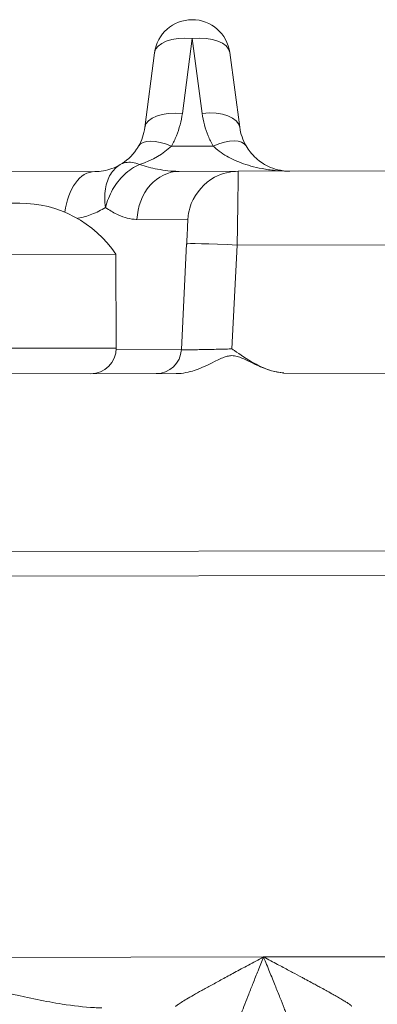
# Model space of a CAD drawing. Header units: inches. Extents: x 1 to 669, y 0 to 417.
# Tile 251 of 256: x 323.261 to 323.525, y 289.551 to 290.279. Entities that reach past the tile are written whole.
import ezdxf

# ---------------------------------------------------------------- set-up
doc = ezdxf.new("R2010")
doc.units = ezdxf.units.IN
doc.header["$LTSCALE"] = 12
doc.header["$MEASUREMENT"] = 0
doc.layers.get('0').update_dxf_attribs({"linetype": 'CONTINUOUS'})
doc.layers.add('X', color=1, linetype='CONTINUOUS')

# ---------------------------------------------------------------- blocks, each defined once
blk = doc.blocks.new('GASTRAIN RIGHT')
at = {"layer": 'X', "lineweight": 0}
for p, q in [((302.79873, 302.86828), (302.80589, 302.92354)), ((302.80589, 302.92354), (302.81328, 302.86831)), ((302.77812, 302.91313), (302.77096, 302.85786)), ((302.84109, 302.85801), (302.8337, 302.91324)), ((302.79058, 302.8441), (302.82153, 302.84416)), ((302.75277, 302.83041), (302.75281, 302.83043)), ((302.73398, 302.82529), (302.64464, 302.82511)), ((302.79631, 302.82542), (302.7963, 302.82542)), ((302.84005, 302.82552), (302.79631, 302.82542)), ((302.84005, 302.82552), (302.96755, 302.82578)), ((302.57258, 302.80172), (302.67857, 302.80194)), ((302.8028, 302.79002), (302.76517, 302.78994)), ((302.79796, 302.69365), (302.80189, 302.77182)), ((302.83534, 302.69422), (302.83921, 302.77092)), ((304.51095, 302.77442), (302.83921, 302.77092)), ((302.39563, 302.76338), (302.74968, 302.76412)), ((302.74968, 302.76412), (302.74983, 302.69483)), ((302.57462, 302.69446), (302.74983, 302.69483)), ((302.74979, 302.69355), (302.79796, 302.69365)), ((302.79402, 302.67594), (302.35166, 302.67501)), ((304.51919, 302.67954), (302.87368, 302.6761)), ((304.77799, 302.5488), (300.36824, 302.53957)), ((304.77803, 302.5306), (300.36828, 302.52138)), ((302.57374, 302.24414), (302.85869, 302.24473)), ((302.85869, 302.24473), (303.09226, 302.24522))]:
    blk.add_line(p, q, dxfattribs=at)
for centre, radius, start, end in [((302.80592, 302.90953), 0.02803, 90.11986, 172.61986), ((302.80592, 302.90953), 0.02803, 7.61986, 90.11986), ((302.67875, 302.71651), 0.08543, 33.86885, 90.11986), ((302.73085, 302.69479), 0.01898, 270.11986, 0.11986)]:
    blk.add_arc(centre, radius, start, end, dxfattribs=at)
for centre, major_axis, ratio, start_param, end_param in [((302.80592, 302.90953), (-0.0278, 0.0036), 0.496782, -1.505487, 0), ((302.80592, 302.90953), (0.02778, 0.00372), 0.496782, 0, 1.505487), ((302.79876, 302.85426), (-0.0278, 0.0036), 0.496782, -1.505487, 0), ((302.81331, 302.85429), (0.02778, 0.00372), 0.496782, 0, 1.505487), ((302.73146, 302.86419), (-0.068, 0.00144), 0.572528, 2.133804, 2.636554), ((302.73406, 302.78792), (-0.00008, 0.03737), 0.603517, 0, 1.372637), ((302.80187, 302.77135), (-0.00094, -0.01867), 0.000108, -2.35913, -1.596087)]:
    blk.add_ellipse(centre, major_axis=major_axis, ratio=ratio, start_param=start_param, end_param=end_param, dxfattribs=at)
at = {"layer": 'X', "lineweight": 0, "extrusion": (-2.22974e-16, 2.83946e-19, -1)}
blk.add_ellipse((302.73359, 302.86257), major_axis=(-0.03737, -0.00492), ratio=0.99352, start_param=-2.883664, end_param=-2.492245, dxfattribs=at)
at = {"layer": 'X', "lineweight": 0, "extrusion": (-2.22973e-16, -1.49807e-18, -1)}
blk.add_ellipse((302.87838, 302.86285), major_axis=(-0.03695, 0.00713), ratio=0.993938, start_param=-0.713368, end_param=-0.321625, dxfattribs=at)
at = {"layer": 'X', "lineweight": 0, "extrusion": (-1.67543e-16, 9.62676e-17, -1)}
blk.add_ellipse((302.79061, 302.83008), major_axis=(-0.0243, 0.01396), ratio=0.447211, start_param=-0.000006, end_param=1.318146, dxfattribs=at)
at = {"layer": 'X', "lineweight": 0, "extrusion": (-2.07591e-16, -4.47367e-19, -1)}
blk.add_ellipse((302.82156, 302.83015), major_axis=(0.02424, 0.01407), ratio=0.447202, start_param=-1.318138, end_param=0.000014, dxfattribs=at)
at = {"layer": 'X', "lineweight": 0, "extrusion": (-2.22307e-16, 1.09484e-17, -1)}
blk.add_ellipse((302.83921, 302.76995), major_axis=(-0.03732, 0.00188), ratio=0.026141, start_param=-0.000028, end_param=1.569428, dxfattribs=at)
at = {"layer": 'X', "lineweight": 0, "extrusion": (-2.22862e-16, 2.5463e-21, -1)}
blk.add_ellipse((302.77929, 302.69459), major_axis=(0.00751, -0.01711), ratio=1, start_param=-1.106811, end_param=0.411667, dxfattribs=at)
at = {"layer": 'X', "lineweight": 0}
for points in [[(302.79873, 302.86828), (302.79835, 302.86538), (302.79724, 302.85974), (302.79449, 302.85165), (302.792, 302.84657), (302.79058, 302.8441)], [(302.81328, 302.86831), (302.81368, 302.86539), (302.81482, 302.85972), (302.81761, 302.85165), (302.82011, 302.8466), (302.82153, 302.84416)], [(302.75279, 302.83042), (302.75706, 302.83292), (302.76129, 302.83645), (302.76486, 302.84173)], [(302.76631, 302.84405), (302.76585, 302.84326), (302.76537, 302.84249), (302.76486, 302.84173)], [(302.8458, 302.84421), (302.8467, 302.84267), (302.84769, 302.84122), (302.84877, 302.83985)], [(302.75279, 302.83042), (302.75082, 302.82926), (302.74674, 302.82736), (302.74045, 302.82568), (302.73613, 302.8253), (302.73398, 302.82529)], [(302.86918, 302.82668), (302.87197, 302.82599), (302.87478, 302.82564), (302.8776, 302.8256)], [(302.8776, 302.8256), (302.8778, 302.8256), (302.87801, 302.82559), (302.87821, 302.8256)], [(302.71169, 302.16971), (302.70817, 302.1698), (302.70041, 302.17093), (302.68636, 302.17539), (302.66971, 302.18292), (302.6504, 302.19352), (302.62802, 302.20734), (302.6026, 302.22429), (302.58362, 302.23723), (302.57374, 302.24414)]]:
    blk.add_open_spline(points, degree=3, dxfattribs=at)
for points, knots in [([(302.82153, 302.84416), (302.82249, 302.84321), (302.8235, 302.84232), (302.82632, 302.84002), (302.82819, 302.83871), (302.83195, 302.83639), (302.83384, 302.83537), (302.83782, 302.83344), (302.83992, 302.83255), (302.84442, 302.83085), (302.84683, 302.83007), (302.85202, 302.82862), (302.85481, 302.82798), (302.86081, 302.82685), (302.86404, 302.8264), (302.86957, 302.82588), (302.87187, 302.82573), (302.87553, 302.82561), (302.87688, 302.82559), (302.87821, 302.8256)], [0, 0, 0, 0, 0.064477, 0.064477, 0.174086, 0.174086, 0.277676, 0.277676, 0.388899, 0.388899, 0.51304, 0.51304, 0.654463, 0.654463, 0.816444, 0.816444, 0.932167, 0.932167, 1, 1, 1, 1]), ([(302.84877, 302.83985), (302.85154, 302.83633), (302.8546, 302.8337), (302.85888, 302.8309), (302.86007, 302.83022), (302.86127, 302.82961)], [0, 0, 0, 0, 0.01976915, 0.01976915, 0.0272319, 0.0272319, 0.0272319, 0.0272319]), ([(302.75279, 302.83042), (302.75001, 302.8288), (302.74753, 302.82631), (302.74568, 302.82324), (302.74383, 302.82017), (302.74256, 302.81658), (302.7419, 302.81241), (302.74124, 302.80825), (302.74127, 302.80349), (302.74195, 302.79878)], [0, 0, 0, 0, 0.3333333, 0.3333333, 0.3333333, 0.6666666, 0.6666666, 0.6666666, 0.9999312, 0.9999312, 0.9999312, 0.9999312]), ([(302.74195, 302.79878), (302.743, 302.80321), (302.74486, 302.80781), (302.74721, 302.81192), (302.74957, 302.81603), (302.75236, 302.81967), (302.75575, 302.8229), (302.75914, 302.82613), (302.76316, 302.82883), (302.76706, 302.8305)], [0.0000002, 0.0000002, 0.0000002, 0.0000002, 0.3333334, 0.3333334, 0.3333334, 0.6666667, 0.6666667, 0.6666667, 1, 1, 1, 1]), ([(302.75279, 302.83042), (302.75398, 302.83111), (302.75532, 302.83163), (302.75831, 302.83219), (302.75997, 302.83224), (302.76344, 302.83178), (302.76525, 302.83127), (302.76706, 302.8305)], [0.0001418, 0.0001418, 0.0001418, 0.0001418, 0.3333333, 0.3333333, 0.6666667, 0.6666667, 1, 1, 1, 1]), ([(302.7963, 302.82542), (302.79609, 302.82542), (302.79588, 302.82542), (302.79567, 302.82543), (302.7907, 302.82546), (302.78554, 302.82606), (302.78031, 302.82708), (302.77592, 302.82793), (302.77148, 302.82908), (302.76706, 302.8305)], [0.0000982, 0.0000982, 0.0000982, 0.0000982, 0.0225326, 0.0225326, 0.0225326, 0.5535919, 0.5535919, 0.5535919, 1, 1, 1, 1]), ([(302.86127, 302.82961), (302.86159, 302.82945), (302.86406, 302.82825), (302.86672, 302.82729), (302.86918, 302.82668)], [0.571986, 0.571986, 0.571986, 0.571986, 0.6, 0.7864293, 0.7864293, 0.7864293, 0.7864293]), ([(302.79631, 302.82542), (302.78858, 302.82541), (302.78057, 302.82168), (302.77481, 302.81512), (302.76906, 302.80856), (302.76555, 302.79916), (302.76517, 302.78994)], [0.0000207, 0.0000207, 0.0000207, 0.0000207, 0.5000021, 0.5000021, 0.5000021, 1, 1, 1, 1]), ([(302.80533, 302.80176), (302.80883, 302.8096), (302.81481, 302.81701), (302.82257, 302.82113), (302.82823, 302.82414), (302.83442, 302.8255), (302.84005, 302.82552)], [0.3362, 0.3362, 0.3362, 0.3362, 1.019845, 1.019845, 1.019845, 1.518437, 1.518437, 1.518437, 1.518437]), ([(302.84005, 302.82552), (302.84005, 302.82552), (302.84003, 302.82409), (302.83994, 302.81865), (302.83988, 302.81463), (302.83973, 302.80458), (302.83963, 302.79856), (302.83943, 302.78534), (302.83933, 302.77816), (302.83921, 302.77092)], [0, 0, 0, 0, 0.25, 0.25, 0.5, 0.5, 0.75, 0.75, 1, 1, 1, 1]), ([(302.74195, 302.79878), (302.73865, 302.79674), (302.73197, 302.79336), (302.72494, 302.79138), (302.72133, 302.79072), (302.72113, 302.79069)], [0, 0, 0, 0, 0.3333333, 0.6666667, 0.6862306, 0.6862306, 0.6862306, 0.6862306]), ([(302.76517, 302.78994), (302.76498, 302.78994), (302.7648, 302.78994), (302.7625, 302.78999), (302.7603, 302.79031), (302.75588, 302.79146), (302.75367, 302.79225), (302.75101, 302.79347), (302.75061, 302.79366), (302.74752, 302.79517), (302.74477, 302.79681), (302.74195, 302.79878)], [0, 0, 0, 0, 0.026582, 0.026582, 0.333333, 0.333333, 0.61644, 0.61644, 0.666667, 0.666667, 1, 1, 1, 1]), ([(302.80253, 302.78459), (302.8026, 302.78602), (302.80266, 302.78722), (302.80275, 302.78899), (302.80278, 302.78958), (302.8028, 302.78995), (302.8028, 302.79), (302.80281, 302.79009), (302.80281, 302.79011), (302.80281, 302.79019), (302.80281, 302.79022), (302.80282, 302.79028), (302.80282, 302.79032), (302.80283, 302.79045), (302.80284, 302.79056), (302.80285, 302.79075), (302.80286, 302.79085), (302.80289, 302.79125), (302.80291, 302.79155), (302.80303, 302.79274), (302.80315, 302.79364), (302.80373, 302.79699), (302.80441, 302.79943), (302.80533, 302.80176)], [0, 0, 0, 0, 0.00607108, 0.00607108, 0.01203472, 0.01203472, 0.01355722, 0.01355722, 0.01412939, 0.01412939, 0.01429726, 0.01429726, 0.01444969, 0.01444969, 0.0147569, 0.0147569, 0.01505692, 0.01505692, 0.01595638, 0.01595638, 0.01865422, 0.01865422, 0.02617129, 0.02617129, 0.02617129, 0.02617129]), ([(302.79402, 302.67594), (302.79907, 302.67595), (302.80379, 302.67707), (302.81316, 302.68012), (302.81822, 302.68268), (302.82543, 302.68626), (302.82802, 302.68752), (302.83139, 302.68864), (302.83241, 302.68891), (302.83407, 302.68915), (302.83469, 302.6892), (302.83598, 302.68921), (302.83664, 302.68916), (302.83857, 302.68888), (302.83987, 302.68851), (302.84487, 302.68667), (302.84902, 302.6844), (302.85727, 302.68056), (302.86076, 302.67912), (302.86746, 302.67723), (302.87055, 302.67666), (302.87369, 302.67654)], [0, 0, 0, 0, 0.0385332, 0.0385332, 0.096569, 0.096569, 0.1371998, 0.1371998, 0.1543032, 0.1543032, 0.1644236, 0.1644236, 0.1751815, 0.1751815, 0.1960355, 0.1960355, 0.2492469, 0.2492469, 0.2884602, 0.2884602, 0.3208388, 0.3208388, 0.3208388, 0.3208388]), ([(302.83534, 302.69422), (302.83517, 302.69422), (302.835, 302.69421), (302.83483, 302.69421), (302.83102, 302.69409), (302.82722, 302.69399), (302.82362, 302.69391), (302.82273, 302.69389), (302.82185, 302.69387), (302.82099, 302.69385), (302.81835, 302.69379), (302.81583, 302.69374), (302.81351, 302.6937), (302.81186, 302.69366), (302.8103, 302.69364), (302.80887, 302.69361), (302.80763, 302.6936), (302.80648, 302.69358), (302.80542, 302.69357), (302.80355, 302.69355), (302.80199, 302.69354), (302.80079, 302.69354), (302.80054, 302.69355), (302.80031, 302.69355), (302.80009, 302.69355), (302.79882, 302.69356), (302.79811, 302.69359), (302.79798, 302.69363), (302.79796, 302.69364), (302.79796, 302.69365), (302.79796, 302.69365)], [0.0000768, 0.0000768, 0.0000768, 0.0000768, 0.0087564, 0.0087564, 0.0087564, 0.2023646, 0.2023646, 0.2023646, 0.2500013, 0.2500013, 0.2500013, 0.3959461, 0.3959461, 0.3959461, 0.5000009, 0.5000009, 0.5000009, 0.5898587, 0.5898587, 0.5898587, 0.7500004, 0.7500004, 0.7500004, 0.783602, 0.783602, 0.783602, 0.9778472, 0.9778472, 0.9778472, 1, 1, 1, 1]), ([(302.83534, 302.69422), (302.83624, 302.69358), (302.83624, 302.69358), (302.84109, 302.6902), (302.84634, 302.68659), (302.85545, 302.68156), (302.85929, 302.67976), (302.86666, 302.67739), (302.87015, 302.67669), (302.87369, 302.67655)], [-0.00843741, -0.00843741, -0.00843741, -0.00843741, 0, 0, 0.03661695, 0.03661695, 0.06119808, 0.06119808, 0.08206168, 0.08206168, 0.08206168, 0.08206168]), ([(302.79362, 302.20799), (302.79389, 302.20831), (302.79439, 302.20874), (302.7951, 302.20926), (302.79582, 302.20978), (302.79675, 302.21041), (302.79789, 302.21113), (302.79902, 302.21186), (302.80036, 302.21267), (302.80188, 302.21358), (302.80341, 302.21448), (302.80511, 302.21547), (302.80698, 302.21654), (302.80885, 302.21761), (302.81089, 302.21875), (302.81309, 302.21998), (302.81529, 302.22121), (302.81765, 302.22252), (302.82017, 302.2239), (302.8227, 302.22529), (302.82538, 302.22676), (302.82823, 302.22831), (302.83108, 302.22986), (302.8341, 302.23149), (302.8373, 302.23322), (302.8405, 302.23495), (302.84387, 302.23677), (302.84744, 302.23869), (302.85101, 302.2406), (302.85476, 302.24262), (302.85869, 302.24473)], [0, 0, 0, 0, 0.1, 0.1, 0.1, 0.2, 0.2, 0.2, 0.3, 0.3, 0.3, 0.4, 0.4, 0.4, 0.5, 0.5, 0.5, 0.6, 0.6, 0.6, 0.7, 0.7, 0.7, 0.8, 0.8, 0.8, 0.9, 0.9, 0.9, 1, 1, 1, 1]), ([(302.83093, 302.17146), (302.83099, 302.17184), (302.83109, 302.17227), (302.83122, 302.17275), (302.83135, 302.17326), (302.83151, 302.17382), (302.83169, 302.17442), (302.8319, 302.17511), (302.83214, 302.17585), (302.8324, 302.17662), (302.8327, 302.17752), (302.83303, 302.17846), (302.83338, 302.17943), (302.83377, 302.18053), (302.8342, 302.18168), (302.83463, 302.18286), (302.83512, 302.18418), (302.83563, 302.18554), (302.83616, 302.18693), (302.83674, 302.18847), (302.83733, 302.19004), (302.83795, 302.19168), (302.83838, 302.19284), (302.83882, 302.19403), (302.83927, 302.19525), (302.8395, 302.19587), (302.83973, 302.19649), (302.83996, 302.19711), (302.8407, 302.19911), (302.84146, 302.20112), (302.84222, 302.20312), (302.84309, 302.20538), (302.84396, 302.20762), (302.84482, 302.20984), (302.84579, 302.21233), (302.84676, 302.21479), (302.84772, 302.21723), (302.84881, 302.21999), (302.84989, 302.22272), (302.85098, 302.22544), (302.8522, 302.22849), (302.85341, 302.23153), (302.85463, 302.23458), (302.85598, 302.23793), (302.85733, 302.24131), (302.85869, 302.24473)], [0, 0, 0, 0, 0.03115, 0.03115, 0.03115, 0.064803, 0.064803, 0.064803, 0.103947, 0.103947, 0.103947, 0.149314, 0.149314, 0.149314, 0.20114, 0.20114, 0.20114, 0.259304, 0.259304, 0.259304, 0.32311, 0.32311, 0.32311, 0.368458, 0.368458, 0.368458, 0.39127, 0.39127, 0.39127, 0.465045, 0.465045, 0.465045, 0.54896, 0.54896, 0.54896, 0.643024, 0.643024, 0.643024, 0.749347, 0.749347, 0.749347, 0.868624, 0.868624, 0.868624, 1, 1, 1, 1]), ([(302.85869, 302.24473), (302.8602, 302.241), (302.86168, 302.23734), (302.86316, 302.23369), (302.86452, 302.23035), (302.86587, 302.22701), (302.86722, 302.22365), (302.86841, 302.2207), (302.8696, 302.21774), (302.8708, 302.21473), (302.87183, 302.21215), (302.87286, 302.20955), (302.87389, 302.20691), (302.87437, 302.20567), (302.87486, 302.20443), (302.87534, 302.20318), (302.87575, 302.20213), (302.87615, 302.2011), (302.87655, 302.20007), (302.87734, 302.19805), (302.8781, 302.19607), (302.87885, 302.19413), (302.87953, 302.19237), (302.8802, 302.19064), (302.88085, 302.18894), (302.88142, 302.18742), (302.88199, 302.18593), (302.88254, 302.18446), (302.88301, 302.18318), (302.88348, 302.18191), (302.88392, 302.18069), (302.8843, 302.17963), (302.88466, 302.17859), (302.885, 302.1776), (302.88529, 302.17675), (302.88556, 302.17594), (302.8858, 302.17517), (302.88601, 302.17451), (302.8862, 302.17388), (302.88636, 302.17331), (302.88654, 302.17265), (302.88668, 302.17207), (302.88677, 302.17158)], [0, 0, 0, 0, 0.1431514, 0.1431514, 0.1431514, 0.2743788, 0.2743788, 0.2743788, 0.3896213, 0.3896213, 0.3896213, 0.488627, 0.488627, 0.488627, 0.5349626, 0.5349626, 0.5349626, 0.5739202, 0.5739202, 0.5739202, 0.6508588, 0.6508588, 0.6508588, 0.7203809, 0.7203809, 0.7203809, 0.7824089, 0.7824089, 0.7824089, 0.8367949, 0.8367949, 0.8367949, 0.8839701, 0.8839701, 0.8839701, 0.9245731, 0.9245731, 0.9245731, 0.9596594, 0.9596594, 0.9596594, 1, 1, 1, 1]), ([(302.92392, 302.20826), (302.92387, 302.20832), (302.92382, 302.20838), (302.92376, 302.20844), (302.92356, 302.20864), (302.9233, 302.20887), (302.92296, 302.20913), (302.9228, 302.20925), (302.92263, 302.20939), (302.92244, 302.20952), (302.92221, 302.20969), (302.92195, 302.20987), (302.92168, 302.21006), (302.92114, 302.21042), (302.92052, 302.21083), (302.91982, 302.21128), (302.91908, 302.21175), (302.91824, 302.21226), (302.91731, 302.21282), (302.91678, 302.21314), (302.91622, 302.21347), (302.91564, 302.21381), (302.91515, 302.2141), (302.91464, 302.2144), (302.91411, 302.2147), (302.913, 302.21535), (302.9118, 302.21603), (302.91053, 302.21675), (302.91042, 302.21681), (302.91031, 302.21688), (302.9102, 302.21694), (302.90876, 302.21775), (302.90722, 302.21862), (302.90558, 302.21952), (302.90519, 302.21974), (302.9048, 302.21995), (302.90441, 302.22017), (302.90307, 302.22091), (302.90167, 302.22168), (302.90021, 302.22248), (302.89927, 302.22299), (302.8983, 302.22352), (302.89731, 302.22406), (302.89623, 302.22465), (302.89511, 302.22525), (302.89397, 302.22587), (302.89245, 302.2267), (302.89087, 302.22755), (302.88923, 302.22843), (302.88842, 302.22887), (302.88759, 302.22931), (302.88675, 302.22976), (302.88464, 302.2309), (302.88243, 302.23208), (302.88014, 302.23331), (302.87958, 302.23361), (302.87902, 302.23391), (302.87845, 302.23421), (302.87575, 302.23565), (302.87293, 302.23716), (302.86998, 302.23873), (302.86967, 302.2389), (302.86936, 302.23906), (302.86905, 302.23922), (302.86575, 302.24098), (302.8623, 302.24282), (302.85869, 302.24473)], [0, 0, 0, 0, 0.0175197, 0.0175197, 0.0175197, 0.0733347, 0.0733347, 0.0733347, 0.1, 0.1, 0.1, 0.1321361, 0.1321361, 0.1321361, 0.1948381, 0.1948381, 0.1948381, 0.261636, 0.261636, 0.261636, 0.3, 0.3, 0.3, 0.3321078, 0.3321078, 0.3321078, 0.4, 0.4, 0.4, 0.4058178, 0.4058178, 0.4058178, 0.482077, 0.482077, 0.482077, 0.5, 0.5, 0.5, 0.5607809, 0.5607809, 0.5607809, 0.6, 0.6, 0.6, 0.6427593, 0.6427593, 0.6427593, 0.7, 0.7, 0.7, 0.7283785, 0.7283785, 0.7283785, 0.8, 0.8, 0.8, 0.8173757, 0.8173757, 0.8173757, 0.9, 0.9, 0.9, 0.9085894, 0.9085894, 0.9085894, 1, 1, 1, 1]), ([(302.73918, 302.20712), (302.73739, 302.20715), (302.7356, 302.20721), (302.73378, 302.2073), (302.72602, 302.20769), (302.71805, 302.20864), (302.70998, 302.20991), (302.70691, 302.21039), (302.70382, 302.21091), (302.70071, 302.21148), (302.69453, 302.21261), (302.68828, 302.2139), (302.682, 302.21528), (302.6714, 302.21762), (302.66071, 302.22023), (302.65, 302.223), (302.63801, 302.22609), (302.62598, 302.22937), (302.61398, 302.23272), (302.60056, 302.23646), (302.58716, 302.24029), (302.57374, 302.24414)], [0, 0, 0, 0, 0.0348772, 0.0348772, 0.0348772, 0.1843229, 0.1843229, 0.1843229, 0.2412883, 0.2412883, 0.2412883, 0.3547096, 0.3547096, 0.3547096, 0.546099, 0.546099, 0.546099, 0.7603569, 0.7603569, 0.7603569, 1, 1, 1, 1])]:
    blk.add_open_spline(points, degree=3, knots=knots, dxfattribs=at)

msp = doc.modelspace()

# ---------------------------------------------------------------- block references
msp.add_blockref('GASTRAIN RIGHT', (20.58257, -12.65837))

doc.saveas('drawing.dxf')
